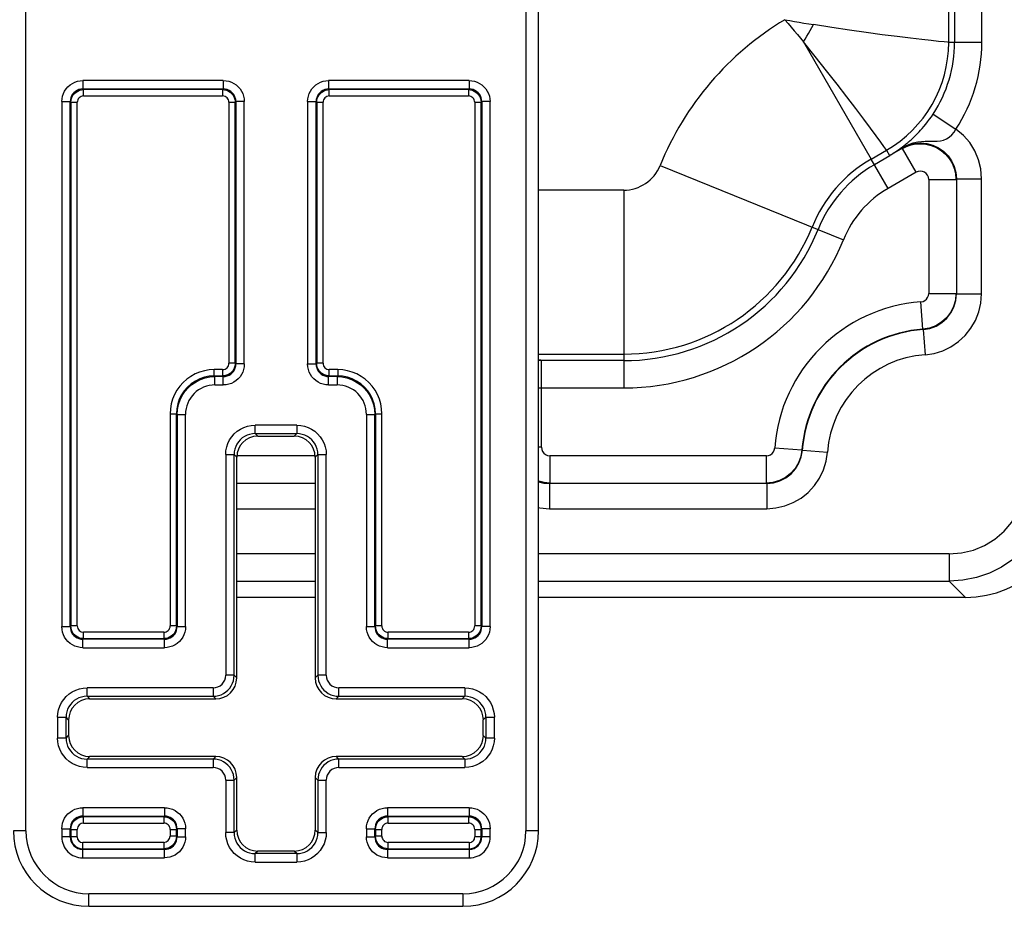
# Model space of a CAD drawing. Header units: inches. Extents: x 0 to 56.7, y 0 to 36.7.
# Tile 40 of 50: x 49.7 to 52, y 16 to 18.1. Entities that reach past the tile are written whole.
import ezdxf

# ---------------------------------------------------------------- set-up
doc = ezdxf.new("R2010")
doc.units = ezdxf.units.IN
doc.header["$LTSCALE"] = 3.116667
doc.header["$MEASUREMENT"] = 0
doc.layers.add('_135375', color=7, linetype='CONTINUOUS')
doc.layers.add('_145643', color=7, linetype='CONTINUOUS')

msp = doc.modelspace()

# ---------------------------------------------------------------- linework, layer by layer
at = {"layer": '_135375', "color": 9, "linetype": 'Continuous'}
for p, q in [((49.7098, 16.1817), (49.7098, 19.0717)), ((50.8998, 19.0717), (50.8998, 16.1817)), ((50.1795, 17.9664), (49.8452, 17.9664)), ((49.8452, 17.9664), (49.8452, 17.9464)), ((50.1795, 17.9664), (50.1795, 17.9464)), ((50.7645, 17.9664), (50.4302, 17.9664)), ((50.4302, 17.9664), (50.4302, 17.9464)), ((50.7645, 17.9664), (50.7645, 17.9464)), ((49.8452, 17.9464), (50.1795, 17.9464)), ((49.8452, 17.9464), (49.8468, 17.9448)), ((50.1779, 17.9448), (49.8468, 17.9448)), ((49.8468, 17.9298), (49.8468, 17.9448)), ((49.8468, 17.9298), (50.1779, 17.9298)), ((50.1779, 17.9448), (50.1795, 17.9464)), ((50.1779, 17.9448), (50.1779, 17.9298)), ((50.4302, 17.9464), (50.7645, 17.9464)), ((50.4302, 17.9464), (50.4318, 17.9448)), ((50.7629, 17.9448), (50.4318, 17.9448)), ((50.4318, 17.9298), (50.4318, 17.9448)), ((50.4318, 17.9298), (50.7629, 17.9298)), ((50.7629, 17.9448), (50.7645, 17.9464)), ((50.7629, 17.9448), (50.7629, 17.9298)), ((49.7952, 17.9164), (49.8152, 17.9164)), ((49.7952, 17.9164), (49.7952, 16.6671)), ((49.8168, 17.9148), (49.8152, 17.9164)), ((49.8152, 16.6671), (49.8152, 17.9164)), ((49.8168, 17.9148), (49.8318, 17.9148)), ((49.8168, 17.9148), (49.8168, 16.6687)), ((49.8318, 16.6687), (49.8318, 17.9148)), ((50.1929, 17.9148), (50.2079, 17.9148)), ((50.1929, 17.9148), (50.1929, 17.2937)), ((50.2095, 17.9164), (50.2079, 17.9148)), ((50.2079, 17.2937), (50.2079, 17.9148)), ((50.2295, 17.9164), (50.2095, 17.9164)), ((50.2095, 17.9164), (50.2095, 17.2921)), ((50.2295, 17.2921), (50.2295, 17.9164)), ((50.3802, 17.9164), (50.4002, 17.9164)), ((50.3802, 17.9164), (50.3802, 17.2921)), ((50.4018, 17.9148), (50.4002, 17.9164)), ((50.4002, 17.2921), (50.4002, 17.9164)), ((50.4018, 17.9148), (50.4168, 17.9148)), ((50.4018, 17.9148), (50.4018, 17.2937)), ((50.4168, 17.2937), (50.4168, 17.9148)), ((50.7779, 17.9148), (50.7929, 17.9148)), ((50.7779, 17.9148), (50.7779, 16.6687)), ((50.7945, 17.9164), (50.7929, 17.9148)), ((50.7929, 16.6687), (50.7929, 17.9148)), ((50.8145, 17.9164), (50.7945, 17.9164)), ((50.7945, 17.9164), (50.7945, 16.6671)), ((50.8145, 16.6671), (50.8145, 17.9164)), ((50.1779, 17.2787), (50.1579, 17.2787)), ((50.1579, 17.2637), (50.1579, 17.2787)), ((50.1779, 17.2787), (50.1779, 17.2637)), ((50.2079, 17.2937), (50.1929, 17.2937)), ((50.2079, 17.2937), (50.2095, 17.2921)), ((50.2295, 17.2921), (50.2095, 17.2921)), ((50.3802, 17.2921), (50.4002, 17.2921)), ((50.4002, 17.2921), (50.4018, 17.2937)), ((50.4168, 17.2937), (50.4018, 17.2937)), ((50.4518, 17.2787), (50.4318, 17.2787)), ((50.4318, 17.2637), (50.4318, 17.2787)), ((50.4518, 17.2787), (50.4518, 17.2637)), ((50.1579, 17.2637), (50.1779, 17.2637)), ((50.1579, 17.2637), (50.1595, 17.2621)), ((50.1795, 17.2621), (50.1595, 17.2621)), ((50.1595, 17.2421), (50.1595, 17.2621)), ((50.1795, 17.2621), (50.1779, 17.2637)), ((50.1795, 17.2421), (50.1795, 17.2621)), ((50.4318, 17.2637), (50.4302, 17.2621)), ((50.4502, 17.2621), (50.4302, 17.2621)), ((50.4302, 17.2421), (50.4302, 17.2621)), ((50.4318, 17.2637), (50.4518, 17.2637)), ((50.4502, 17.2621), (50.4518, 17.2637)), ((50.4502, 17.2621), (50.4502, 17.2421)), ((50.1595, 17.2421), (50.1795, 17.2421)), ((50.4302, 17.2421), (50.4502, 17.2421)), ((50.0529, 17.1737), (50.0679, 17.1737)), ((50.0529, 17.1737), (50.0529, 16.6687)), ((50.0695, 17.1721), (50.0679, 17.1737)), ((50.0679, 16.6687), (50.0679, 17.1737)), ((50.0695, 17.1721), (50.0895, 17.1721)), ((50.0695, 17.1721), (50.0695, 16.6671)), ((50.0895, 16.6671), (50.0895, 17.1721)), ((50.5202, 17.1721), (50.5402, 17.1721)), ((50.5202, 17.1721), (50.5202, 16.6671)), ((50.5418, 17.1737), (50.5402, 17.1721)), ((50.5402, 16.6671), (50.5402, 17.1721)), ((50.5418, 17.1737), (50.5568, 17.1737)), ((50.5418, 17.1737), (50.5418, 16.6687)), ((50.5568, 16.6687), (50.5568, 17.1737)), ((50.3545, 17.1464), (50.2552, 17.1464)), ((50.2552, 17.1264), (50.2552, 17.1464)), ((50.3545, 17.1464), (50.3545, 17.1264)), ((50.2552, 17.1264), (50.3545, 17.1264)), ((50.2552, 17.1264), (50.2614, 17.1202)), ((50.3483, 17.1202), (50.3545, 17.1264)), ((50.1852, 17.0764), (50.2052, 17.0764)), ((50.1852, 17.0764), (50.1852, 16.5514)), ((50.2114, 17.0702), (50.2052, 17.0764)), ((50.2052, 16.5514), (50.2052, 17.0764)), ((50.4045, 17.0764), (50.3983, 17.0702)), ((50.4045, 17.0764), (50.4245, 17.0764)), ((50.4045, 17.0764), (50.4045, 16.5514)), ((50.4245, 16.5514), (50.4245, 17.0764)), ((49.7952, 16.6671), (49.8152, 16.6671)), ((49.8152, 16.6671), (49.8168, 16.6687)), ((49.8318, 16.6687), (49.8168, 16.6687)), ((50.0679, 16.6687), (50.0529, 16.6687)), ((50.0679, 16.6687), (50.0695, 16.6671)), ((50.0695, 16.6671), (50.0895, 16.6671)), ((50.5202, 16.6671), (50.5402, 16.6671)), ((50.5402, 16.6671), (50.5418, 16.6687)), ((50.5568, 16.6687), (50.5418, 16.6687)), ((50.7929, 16.6687), (50.7779, 16.6687)), ((50.7929, 16.6687), (50.7945, 16.6671)), ((50.8145, 16.6671), (50.7945, 16.6671)), ((49.8468, 16.6387), (49.8452, 16.6371)), ((50.0379, 16.6537), (49.8468, 16.6537)), ((49.8468, 16.6387), (49.8468, 16.6537)), ((49.8468, 16.6387), (50.0379, 16.6387)), ((50.0379, 16.6537), (50.0379, 16.6387)), ((50.0395, 16.6371), (50.0379, 16.6387)), ((50.5718, 16.6387), (50.5702, 16.6371)), ((50.7629, 16.6537), (50.5718, 16.6537)), ((50.5718, 16.6387), (50.5718, 16.6537)), ((50.5718, 16.6387), (50.7629, 16.6387)), ((50.7629, 16.6537), (50.7629, 16.6387)), ((50.7645, 16.6371), (50.7629, 16.6387)), ((50.0395, 16.6371), (49.8452, 16.6371)), ((49.8452, 16.6171), (49.8452, 16.6371)), ((49.8452, 16.6171), (50.0395, 16.6171)), ((50.0395, 16.6171), (50.0395, 16.6371)), ((50.7645, 16.6371), (50.5702, 16.6371)), ((50.5702, 16.6171), (50.5702, 16.6371)), ((50.5702, 16.6171), (50.7645, 16.6171)), ((50.7645, 16.6171), (50.7645, 16.6371)), ((50.2052, 16.5514), (50.1852, 16.5514)), ((50.2052, 16.5514), (50.2114, 16.5452)), ((50.3983, 16.5452), (50.4045, 16.5514)), ((50.4245, 16.5514), (50.4045, 16.5514)), ((50.1552, 16.5214), (49.8552, 16.5214)), ((49.8552, 16.5014), (49.8552, 16.5214)), ((50.1552, 16.5214), (50.1552, 16.5014)), ((50.7545, 16.5214), (50.4545, 16.5214)), ((50.4545, 16.5014), (50.4545, 16.5214)), ((50.7545, 16.5214), (50.7545, 16.5014)), ((49.8552, 16.5014), (50.1552, 16.5014)), ((49.8552, 16.5014), (49.8614, 16.4952)), ((50.1614, 16.4952), (50.1552, 16.5014)), ((50.4545, 16.5014), (50.4483, 16.4952)), ((50.4545, 16.5014), (50.7545, 16.5014)), ((50.7483, 16.4952), (50.7545, 16.5014)), ((49.7852, 16.4514), (49.8052, 16.4514)), ((49.7852, 16.4514), (49.7852, 16.4021)), ((49.8114, 16.4452), (49.8052, 16.4514)), ((49.8052, 16.4021), (49.8052, 16.4514)), ((50.8045, 16.4514), (50.7983, 16.4452)), ((50.8045, 16.4514), (50.8245, 16.4514)), ((50.8045, 16.4514), (50.8045, 16.4021)), ((50.8245, 16.4021), (50.8245, 16.4514)), ((49.8052, 16.4021), (49.8114, 16.4083)), ((50.7983, 16.4083), (50.8045, 16.4021)), ((49.8052, 16.4021), (49.7852, 16.4021)), ((50.8245, 16.4021), (50.8045, 16.4021)), ((49.8614, 16.3583), (49.8552, 16.3521)), ((50.1552, 16.3521), (50.1614, 16.3583)), ((50.4483, 16.3583), (50.4545, 16.3521)), ((50.7545, 16.3521), (50.7483, 16.3583)), ((50.1552, 16.3521), (49.8552, 16.3521)), ((49.8552, 16.3321), (49.8552, 16.3521)), ((50.1552, 16.3521), (50.1552, 16.3321)), ((50.7545, 16.3521), (50.4545, 16.3521)), ((50.4545, 16.3321), (50.4545, 16.3521)), ((50.7545, 16.3521), (50.7545, 16.3321)), ((49.8552, 16.3321), (50.1552, 16.3321)), ((50.4545, 16.3321), (50.7545, 16.3321)), ((50.1852, 16.3021), (50.2052, 16.3021)), ((50.1852, 16.3021), (50.1852, 16.1771)), ((50.2114, 16.3083), (50.2052, 16.3021)), ((50.2052, 16.1771), (50.2052, 16.3021)), ((50.4045, 16.3021), (50.3983, 16.3083)), ((50.4045, 16.3021), (50.4245, 16.3021)), ((50.4045, 16.3021), (50.4045, 16.1771)), ((50.4245, 16.1771), (50.4245, 16.3021)), ((50.0395, 16.2364), (49.8452, 16.2364)), ((49.8452, 16.2364), (49.8452, 16.2164)), ((49.8452, 16.2164), (50.0395, 16.2164)), ((49.8452, 16.2164), (49.8468, 16.2148)), ((50.0379, 16.2148), (50.0395, 16.2164)), ((50.0395, 16.2364), (50.0395, 16.2164)), ((50.7645, 16.2364), (50.5702, 16.2364)), ((50.5702, 16.2364), (50.5702, 16.2164)), ((50.5702, 16.2164), (50.7645, 16.2164)), ((50.5702, 16.2164), (50.5718, 16.2148)), ((50.7629, 16.2148), (50.7645, 16.2164)), ((50.7645, 16.2364), (50.7645, 16.2164)), ((50.0379, 16.2148), (49.8468, 16.2148)), ((49.8468, 16.1998), (49.8468, 16.2148)), ((49.8468, 16.1998), (50.0379, 16.1998)), ((50.0379, 16.2148), (50.0379, 16.1998)), ((50.7629, 16.2148), (50.5718, 16.2148)), ((50.5718, 16.1998), (50.5718, 16.2148)), ((50.5718, 16.1998), (50.7629, 16.1998)), ((50.7629, 16.2148), (50.7629, 16.1998)), ((49.7098, 16.1817), (49.6798, 16.1817)), ((49.7952, 16.1864), (49.8152, 16.1864)), ((49.7952, 16.1864), (49.7952, 16.1667)), ((49.8168, 16.1848), (49.8152, 16.1864)), ((49.8152, 16.1667), (49.8152, 16.1864)), ((49.8168, 16.1848), (49.8318, 16.1848)), ((49.8168, 16.1848), (49.8168, 16.1667)), ((49.8318, 16.1667), (49.8318, 16.1848)), ((50.0529, 16.1848), (50.0679, 16.1848)), ((50.0529, 16.1848), (50.0529, 16.1687)), ((50.0695, 16.1864), (50.0679, 16.1848)), ((50.0679, 16.1687), (50.0679, 16.1848)), ((50.0895, 16.1864), (50.0695, 16.1864)), ((50.0695, 16.1864), (50.0695, 16.1671)), ((50.0895, 16.1671), (50.0895, 16.1864)), ((50.2052, 16.1771), (50.1852, 16.1771)), ((50.2052, 16.1771), (50.2114, 16.1833)), ((50.3983, 16.1833), (50.4045, 16.1771)), ((50.4045, 16.1771), (50.4245, 16.1771)), ((50.5202, 16.1864), (50.5402, 16.1864)), ((50.5202, 16.1864), (50.5202, 16.1671)), ((50.5418, 16.1848), (50.5402, 16.1864)), ((50.5402, 16.1671), (50.5402, 16.1864)), ((50.5418, 16.1848), (50.5568, 16.1848)), ((50.5418, 16.1848), (50.5418, 16.1687)), ((50.5568, 16.1687), (50.5568, 16.1848)), ((50.7779, 16.1848), (50.7929, 16.1848)), ((50.7779, 16.1848), (50.7779, 16.1667)), ((50.7945, 16.1864), (50.7929, 16.1848)), ((50.7929, 16.1667), (50.7929, 16.1848)), ((50.8145, 16.1864), (50.7945, 16.1864)), ((50.7945, 16.1864), (50.7945, 16.1667)), ((50.8145, 16.1667), (50.8145, 16.1864)), ((50.9298, 16.1817), (50.8998, 16.1817)), ((49.8318, 16.1667), (49.7952, 16.1667)), ((50.0379, 16.1537), (49.8448, 16.1537)), ((49.8448, 16.1171), (49.8448, 16.1537)), ((50.0379, 16.1537), (50.0379, 16.1387)), ((50.0679, 16.1687), (50.0529, 16.1687)), ((50.0679, 16.1687), (50.0695, 16.1671)), ((50.0695, 16.1671), (50.0895, 16.1671)), ((50.5202, 16.1671), (50.5402, 16.1671)), ((50.5402, 16.1671), (50.5418, 16.1687)), ((50.5568, 16.1687), (50.5418, 16.1687)), ((50.7648, 16.1537), (50.5718, 16.1537)), ((50.5718, 16.1387), (50.5718, 16.1537)), ((50.7648, 16.1537), (50.7648, 16.1171)), ((50.8145, 16.1667), (50.7779, 16.1667)), ((49.8448, 16.1387), (50.0379, 16.1387)), ((50.0395, 16.1371), (49.8448, 16.1371)), ((50.0395, 16.1371), (50.0379, 16.1387)), ((50.0395, 16.1171), (50.0395, 16.1371)), ((50.2614, 16.1333), (50.2552, 16.1271)), ((50.3545, 16.1271), (50.2552, 16.1271)), ((50.2552, 16.1071), (50.2552, 16.1271)), ((50.3545, 16.1271), (50.3483, 16.1333)), ((50.3545, 16.1271), (50.3545, 16.1071)), ((50.5718, 16.1387), (50.5702, 16.1371)), ((50.7648, 16.1371), (50.5702, 16.1371)), ((50.5702, 16.1371), (50.5702, 16.1171)), ((50.5718, 16.1387), (50.7648, 16.1387)), ((49.8448, 16.1171), (50.0395, 16.1171)), ((50.2552, 16.1071), (50.3545, 16.1071)), ((50.5702, 16.1171), (50.7648, 16.1171)), ((50.7498, 16.0317), (49.8598, 16.0317)), ((49.8598, 16.0017), (49.8598, 16.0317)), ((50.7498, 16.0317), (50.7498, 16.0017))]:
    msp.add_line(p, q, dxfattribs=at)
at = {"layer": '_135375', "color": 7, "linetype": 'Continuous'}
for p, q in [((50.9298, 16.1817), (50.9298, 19.0717)), ((50.2614, 17.1202), (50.3483, 17.1202)), ((50.2114, 16.5452), (50.2114, 17.0702)), ((50.3983, 17.0702), (50.3983, 16.5452)), ((49.8614, 16.4952), (50.1614, 16.4952)), ((50.4483, 16.4952), (50.7483, 16.4952)), ((49.8114, 16.4452), (49.8114, 16.4083)), ((50.7983, 16.4083), (50.7983, 16.4452)), ((50.1614, 16.3583), (49.8614, 16.3583)), ((50.7483, 16.3583), (50.4483, 16.3583)), ((50.2114, 16.1833), (50.2114, 16.3083)), ((50.3983, 16.3083), (50.3983, 16.1833)), ((50.3483, 16.1333), (50.2614, 16.1333)), ((49.8598, 16.0017), (50.7498, 16.0017))]:
    msp.add_line(p, q, dxfattribs=at)
at = {"layer": '_135375', "color": 9, "linetype": 'Continuous'}
for points in [[(49.7952, 17.9164), (49.7956, 17.923), (49.7969, 17.9294), (49.799, 17.9356), (49.8019, 17.9414), (49.8055, 17.9469), (49.8098, 17.9518), (49.8147, 17.9561), (49.8202, 17.9597), (49.826, 17.9626), (49.8322, 17.9647), (49.8386, 17.966), (49.8452, 17.9664)], [(50.1795, 17.9664), (50.1861, 17.966), (50.1925, 17.9647), (50.1987, 17.9626), (50.2045, 17.9597), (50.21, 17.9561), (50.2149, 17.9518), (50.2192, 17.9469), (50.2228, 17.9414), (50.2257, 17.9356), (50.2278, 17.9294), (50.2291, 17.923), (50.2295, 17.9164)], [(50.3802, 17.9164), (50.3806, 17.923), (50.3819, 17.9294), (50.384, 17.9356), (50.3869, 17.9414), (50.3905, 17.9469), (50.3948, 17.9518), (50.3997, 17.9561), (50.4052, 17.9597), (50.411, 17.9626), (50.4172, 17.9647), (50.4236, 17.966), (50.4302, 17.9664)], [(50.7645, 17.9664), (50.7711, 17.966), (50.7775, 17.9647), (50.7837, 17.9626), (50.7895, 17.9597), (50.795, 17.9561), (50.7999, 17.9518), (50.8042, 17.9469), (50.8078, 17.9414), (50.8107, 17.9356), (50.8128, 17.9294), (50.8141, 17.923), (50.8145, 17.9164)], [(49.8452, 17.9464), (49.8405, 17.946), (49.8359, 17.9449), (49.8316, 17.9431), (49.8275, 17.9407), (49.824, 17.9376), (49.8209, 17.934), (49.8185, 17.93), (49.8167, 17.9257), (49.8156, 17.9211), (49.8152, 17.9164)], [(50.2095, 17.9164), (50.2091, 17.9211), (50.208, 17.9257), (50.2062, 17.93), (50.2038, 17.934), (50.2007, 17.9376), (50.1971, 17.9407), (50.1931, 17.9431), (50.1888, 17.9449), (50.1842, 17.946), (50.1795, 17.9464)], [(50.4302, 17.9464), (50.4255, 17.946), (50.4209, 17.9449), (50.4166, 17.9431), (50.4125, 17.9407), (50.409, 17.9376), (50.4059, 17.934), (50.4035, 17.93), (50.4017, 17.9257), (50.4006, 17.9211), (50.4002, 17.9164)], [(50.7945, 17.9164), (50.7941, 17.9211), (50.793, 17.9257), (50.7912, 17.93), (50.7888, 17.934), (50.7857, 17.9376), (50.7821, 17.9407), (50.7781, 17.9431), (50.7738, 17.9449), (50.7692, 17.946), (50.7645, 17.9464)], [(50.1579, 17.2787), (50.1461, 17.278), (50.1345, 17.276), (50.1232, 17.2728), (50.1124, 17.2683), (50.1021, 17.2626), (50.0925, 17.2558), (50.0837, 17.2479), (50.0758, 17.2391), (50.069, 17.2295), (50.0633, 17.2192), (50.0588, 17.2084), (50.0556, 17.197), (50.0536, 17.1855), (50.0529, 17.1737)], [(50.1795, 17.2621), (50.1842, 17.2625), (50.1888, 17.2636), (50.1931, 17.2654), (50.1971, 17.2678), (50.2007, 17.2709), (50.2038, 17.2745), (50.2062, 17.2785), (50.208, 17.2828), (50.2091, 17.2874), (50.2095, 17.2921)], [(50.2295, 17.2921), (50.2291, 17.2855), (50.2278, 17.2791), (50.2257, 17.2729), (50.2228, 17.2671), (50.2192, 17.2616), (50.2149, 17.2567), (50.21, 17.2524), (50.2045, 17.2488), (50.1987, 17.2459), (50.1925, 17.2438), (50.1861, 17.2425), (50.1795, 17.2421)], [(50.4302, 17.2421), (50.4236, 17.2425), (50.4172, 17.2438), (50.411, 17.2459), (50.4052, 17.2488), (50.3997, 17.2524), (50.3948, 17.2567), (50.3905, 17.2616), (50.3869, 17.2671), (50.384, 17.2729), (50.3819, 17.2791), (50.3806, 17.2855), (50.3802, 17.2921)], [(50.4002, 17.2921), (50.4006, 17.2874), (50.4017, 17.2828), (50.4035, 17.2785), (50.4059, 17.2745), (50.409, 17.2709), (50.4125, 17.2678), (50.4166, 17.2654), (50.4209, 17.2636), (50.4255, 17.2625), (50.4302, 17.2621)], [(50.5568, 17.1737), (50.5561, 17.1855), (50.5541, 17.197), (50.5509, 17.2084), (50.5464, 17.2192), (50.5407, 17.2295), (50.5339, 17.2391), (50.526, 17.2479), (50.5172, 17.2558), (50.5076, 17.2626), (50.4973, 17.2683), (50.4865, 17.2728), (50.4751, 17.276), (50.4636, 17.278), (50.4518, 17.2787)], [(50.1579, 17.2637), (50.1462, 17.2629), (50.1346, 17.2606), (50.1235, 17.2568), (50.1129, 17.2516), (50.1031, 17.2451), (50.0943, 17.2373), (50.0865, 17.2285), (50.08, 17.2187), (50.0748, 17.2081), (50.071, 17.197), (50.0687, 17.1854), (50.0679, 17.1737)], [(50.0695, 17.1721), (50.0703, 17.1839), (50.0726, 17.1954), (50.0764, 17.2065), (50.0816, 17.2171), (50.0881, 17.2269), (50.0959, 17.2357), (50.1047, 17.2435), (50.1145, 17.25), (50.1251, 17.2552), (50.1362, 17.259), (50.1477, 17.2613), (50.1595, 17.2621)], [(50.4502, 17.2621), (50.4619, 17.2613), (50.4735, 17.259), (50.4846, 17.2552), (50.4952, 17.25), (50.505, 17.2435), (50.5138, 17.2357), (50.5216, 17.2269), (50.5281, 17.2171), (50.5333, 17.2065), (50.5371, 17.1954), (50.5394, 17.1839), (50.5402, 17.1721)], [(50.5418, 17.1737), (50.541, 17.1854), (50.5387, 17.197), (50.5349, 17.2081), (50.5297, 17.2187), (50.5232, 17.2285), (50.5154, 17.2373), (50.5066, 17.2451), (50.4968, 17.2516), (50.4862, 17.2568), (50.4751, 17.2606), (50.4635, 17.2629), (50.4518, 17.2637)], [(50.1852, 17.0764), (50.1858, 17.0857), (50.1876, 17.0946), (50.1905, 17.1032), (50.1946, 17.1114), (50.1997, 17.119), (50.2057, 17.1259), (50.2126, 17.1319), (50.2201, 17.137), (50.2283, 17.1411), (50.237, 17.144), (50.2459, 17.1458), (50.2552, 17.1464)], [(50.3545, 17.1464), (50.3638, 17.1458), (50.3727, 17.144), (50.3813, 17.1411), (50.3895, 17.137), (50.3971, 17.1319), (50.404, 17.1259), (50.41, 17.119), (50.4151, 17.1115), (50.4192, 17.1032), (50.4221, 17.0946), (50.4239, 17.0857), (50.4245, 17.0764)], [(50.2552, 17.1264), (50.2487, 17.126), (50.2422, 17.1247), (50.236, 17.1226), (50.2302, 17.1197), (50.2247, 17.1161), (50.2198, 17.1118), (50.2155, 17.1069), (50.2119, 17.1014), (50.209, 17.0955), (50.2069, 17.0894), (50.2056, 17.0829), (50.2052, 17.0764)], [(50.4045, 17.0764), (50.4041, 17.0829), (50.4028, 17.0894), (50.4007, 17.0955), (50.3978, 17.1014), (50.3942, 17.1069), (50.3899, 17.1118), (50.3849, 17.1161), (50.3795, 17.1197), (50.3736, 17.1226), (50.3675, 17.1247), (50.361, 17.126), (50.3545, 17.1264)], [(49.8452, 16.6171), (49.8386, 16.6175), (49.8322, 16.6188), (49.826, 16.6209), (49.8202, 16.6238), (49.8147, 16.6274), (49.8098, 16.6317), (49.8055, 16.6366), (49.8019, 16.6421), (49.799, 16.6479), (49.7969, 16.6541), (49.7956, 16.6605), (49.7952, 16.6671)], [(49.8152, 16.6671), (49.8156, 16.6624), (49.8167, 16.6578), (49.8185, 16.6535), (49.8209, 16.6495), (49.824, 16.6459), (49.8275, 16.6428), (49.8316, 16.6404), (49.8359, 16.6386), (49.8405, 16.6375), (49.8452, 16.6371)], [(50.0395, 16.6371), (50.0442, 16.6375), (50.0488, 16.6386), (50.0531, 16.6404), (50.0571, 16.6428), (50.0607, 16.6459), (50.0638, 16.6495), (50.0662, 16.6535), (50.068, 16.6578), (50.0691, 16.6624), (50.0695, 16.6671)], [(50.0895, 16.6671), (50.0891, 16.6605), (50.0878, 16.6541), (50.0857, 16.6479), (50.0828, 16.6421), (50.0792, 16.6366), (50.0749, 16.6317), (50.07, 16.6274), (50.0645, 16.6238), (50.0587, 16.6209), (50.0525, 16.6188), (50.0461, 16.6175), (50.0395, 16.6171)], [(50.5702, 16.6171), (50.5636, 16.6175), (50.5572, 16.6188), (50.551, 16.6209), (50.5452, 16.6238), (50.5397, 16.6274), (50.5348, 16.6317), (50.5305, 16.6366), (50.5269, 16.6421), (50.524, 16.6479), (50.5219, 16.6541), (50.5206, 16.6605), (50.5202, 16.6671)], [(50.5402, 16.6671), (50.5406, 16.6624), (50.5417, 16.6578), (50.5435, 16.6535), (50.5459, 16.6495), (50.549, 16.6459), (50.5525, 16.6428), (50.5566, 16.6404), (50.5609, 16.6386), (50.5655, 16.6375), (50.5702, 16.6371)], [(50.7645, 16.6371), (50.7692, 16.6375), (50.7738, 16.6386), (50.7781, 16.6404), (50.7821, 16.6428), (50.7857, 16.6459), (50.7888, 16.6495), (50.7912, 16.6535), (50.793, 16.6578), (50.7941, 16.6624), (50.7945, 16.6671)], [(50.8145, 16.6671), (50.8141, 16.6605), (50.8128, 16.6541), (50.8107, 16.6479), (50.8078, 16.6421), (50.8042, 16.6366), (50.7999, 16.6317), (50.795, 16.6274), (50.7895, 16.6238), (50.7837, 16.6209), (50.7775, 16.6188), (50.7711, 16.6175), (50.7645, 16.6171)], [(49.7852, 16.4514), (49.7858, 16.4607), (49.7876, 16.4696), (49.7905, 16.4782), (49.7946, 16.4864), (49.7997, 16.494), (49.8057, 16.5009), (49.8126, 16.5069), (49.8201, 16.512), (49.8283, 16.5161), (49.837, 16.519), (49.8459, 16.5208), (49.8552, 16.5214)], [(50.7545, 16.5214), (50.7638, 16.5208), (50.7727, 16.519), (50.7813, 16.5161), (50.7895, 16.512), (50.7971, 16.5069), (50.804, 16.5009), (50.81, 16.494), (50.8151, 16.4865), (50.8192, 16.4782), (50.8221, 16.4696), (50.8239, 16.4607), (50.8245, 16.4514)], [(49.8552, 16.5014), (49.8487, 16.501), (49.8422, 16.4997), (49.836, 16.4976), (49.8302, 16.4947), (49.8247, 16.4911), (49.8198, 16.4868), (49.8155, 16.4819), (49.8119, 16.4764), (49.809, 16.4705), (49.8069, 16.4644), (49.8056, 16.4579), (49.8052, 16.4514)], [(50.8045, 16.4514), (50.8041, 16.4579), (50.8028, 16.4644), (50.8007, 16.4705), (50.7978, 16.4764), (50.7942, 16.4819), (50.7899, 16.4868), (50.7849, 16.4911), (50.7795, 16.4947), (50.7736, 16.4976), (50.7675, 16.4997), (50.761, 16.501), (50.7545, 16.5014)], [(49.8552, 16.3321), (49.8459, 16.3327), (49.837, 16.3345), (49.8283, 16.3374), (49.8201, 16.3415), (49.8126, 16.3466), (49.8057, 16.3526), (49.7997, 16.3595), (49.7946, 16.367), (49.7905, 16.3753), (49.7876, 16.3839), (49.7858, 16.3928), (49.7852, 16.4021)], [(49.8052, 16.4021), (49.8056, 16.3956), (49.8069, 16.3891), (49.809, 16.3829), (49.8119, 16.3771), (49.8155, 16.3716), (49.8198, 16.3667), (49.8247, 16.3624), (49.8302, 16.3588), (49.836, 16.3559), (49.8422, 16.3538), (49.8487, 16.3525), (49.8552, 16.3521)], [(50.7545, 16.3521), (50.761, 16.3525), (50.7675, 16.3538), (50.7736, 16.3559), (50.7795, 16.3588), (50.7849, 16.3624), (50.7899, 16.3667), (50.7942, 16.3716), (50.7978, 16.3771), (50.8007, 16.3829), (50.8028, 16.3891), (50.8041, 16.3956), (50.8045, 16.4021)], [(50.8245, 16.4021), (50.8239, 16.3928), (50.8221, 16.3839), (50.8192, 16.3753), (50.8151, 16.3671), (50.81, 16.3595), (50.804, 16.3526), (50.7971, 16.3466), (50.7895, 16.3415), (50.7813, 16.3374), (50.7727, 16.3345), (50.7638, 16.3327), (50.7545, 16.3321)], [(49.7952, 16.1864), (49.7956, 16.193), (49.7969, 16.1994), (49.799, 16.2056), (49.8019, 16.2114), (49.8055, 16.2169), (49.8098, 16.2218), (49.8147, 16.2261), (49.8202, 16.2297), (49.826, 16.2326), (49.8322, 16.2347), (49.8386, 16.236), (49.8452, 16.2364)], [(49.8452, 16.2164), (49.8405, 16.216), (49.8359, 16.2149), (49.8316, 16.2131), (49.8275, 16.2107), (49.824, 16.2076), (49.8209, 16.204), (49.8185, 16.2), (49.8167, 16.1957), (49.8156, 16.1911), (49.8152, 16.1864)], [(50.0395, 16.2364), (50.0461, 16.236), (50.0525, 16.2347), (50.0587, 16.2326), (50.0645, 16.2297), (50.07, 16.2261), (50.0749, 16.2218), (50.0792, 16.2169), (50.0828, 16.2114), (50.0857, 16.2056), (50.0878, 16.1994), (50.0891, 16.193), (50.0895, 16.1864)], [(50.0695, 16.1864), (50.0691, 16.1911), (50.068, 16.1957), (50.0662, 16.2), (50.0638, 16.204), (50.0607, 16.2076), (50.0571, 16.2107), (50.0531, 16.2131), (50.0488, 16.2149), (50.0442, 16.216), (50.0395, 16.2164)], [(50.5202, 16.1864), (50.5206, 16.193), (50.5219, 16.1994), (50.524, 16.2056), (50.5269, 16.2114), (50.5305, 16.2169), (50.5348, 16.2218), (50.5397, 16.2261), (50.5452, 16.2297), (50.551, 16.2326), (50.5572, 16.2347), (50.5636, 16.236), (50.5702, 16.2364)], [(50.5702, 16.2164), (50.5655, 16.216), (50.5609, 16.2149), (50.5566, 16.2131), (50.5525, 16.2107), (50.549, 16.2076), (50.5459, 16.204), (50.5435, 16.2), (50.5417, 16.1957), (50.5406, 16.1911), (50.5402, 16.1864)], [(50.7645, 16.2364), (50.7711, 16.236), (50.7775, 16.2347), (50.7837, 16.2326), (50.7895, 16.2297), (50.795, 16.2261), (50.7999, 16.2218), (50.8042, 16.2169), (50.8078, 16.2114), (50.8107, 16.2056), (50.8128, 16.1994), (50.8141, 16.193), (50.8145, 16.1864)], [(50.7945, 16.1864), (50.7941, 16.1911), (50.793, 16.1957), (50.7912, 16.2), (50.7888, 16.204), (50.7857, 16.2076), (50.7821, 16.2107), (50.7781, 16.2131), (50.7738, 16.2149), (50.7692, 16.216), (50.7645, 16.2164)], [(49.8168, 16.1848), (49.8171, 16.1895), (49.8182, 16.1941), (49.82, 16.1984), (49.8225, 16.2025), (49.8256, 16.206), (49.8291, 16.2091), (49.8331, 16.2116), (49.8375, 16.2134), (49.8421, 16.2145), (49.8468, 16.2148)], [(50.0379, 16.2148), (50.0426, 16.2145), (50.0472, 16.2134), (50.0515, 16.2116), (50.0556, 16.2091), (50.0591, 16.206), (50.0622, 16.2025), (50.0647, 16.1984), (50.0665, 16.1941), (50.0676, 16.1895), (50.0679, 16.1848)], [(50.2552, 16.1071), (50.2459, 16.1077), (50.237, 16.1095), (50.2283, 16.1124), (50.2201, 16.1165), (50.2126, 16.1216), (50.2057, 16.1276), (50.1997, 16.1345), (50.1946, 16.142), (50.1905, 16.1503), (50.1876, 16.1589), (50.1858, 16.1678), (50.1852, 16.1771)], [(50.2052, 16.1771), (50.2056, 16.1706), (50.2069, 16.1641), (50.209, 16.1579), (50.2119, 16.1521), (50.2155, 16.1466), (50.2198, 16.1417), (50.2247, 16.1374), (50.2302, 16.1338), (50.236, 16.1309), (50.2422, 16.1288), (50.2487, 16.1275), (50.2552, 16.1271)], [(50.3545, 16.1271), (50.361, 16.1275), (50.3675, 16.1288), (50.3736, 16.1309), (50.3795, 16.1338), (50.3849, 16.1374), (50.3899, 16.1417), (50.3942, 16.1466), (50.3978, 16.1521), (50.4007, 16.1579), (50.4028, 16.1641), (50.4041, 16.1706), (50.4045, 16.1771)], [(50.4245, 16.1771), (50.4239, 16.1678), (50.4221, 16.1589), (50.4192, 16.1503), (50.4151, 16.1421), (50.41, 16.1345), (50.404, 16.1276), (50.3971, 16.1216), (50.3895, 16.1165), (50.3813, 16.1124), (50.3727, 16.1095), (50.3638, 16.1077), (50.3545, 16.1071)], [(50.0679, 16.1687), (50.0676, 16.164), (50.0665, 16.1594), (50.0647, 16.1551), (50.0622, 16.151), (50.0591, 16.1475), (50.0556, 16.1444), (50.0515, 16.1419), (50.0472, 16.1401), (50.0426, 16.139), (50.0379, 16.1387)], [(50.0395, 16.1371), (50.0442, 16.1375), (50.0488, 16.1386), (50.0531, 16.1404), (50.0571, 16.1428), (50.0607, 16.1459), (50.0638, 16.1495), (50.0662, 16.1535), (50.068, 16.1578), (50.0691, 16.1624), (50.0695, 16.1671)], [(50.0895, 16.1671), (50.0891, 16.1605), (50.0878, 16.1541), (50.0857, 16.1479), (50.0828, 16.1421), (50.0792, 16.1366), (50.0749, 16.1317), (50.07, 16.1274), (50.0645, 16.1238), (50.0587, 16.1209), (50.0525, 16.1188), (50.0461, 16.1175), (50.0395, 16.1171)], [(50.5702, 16.1171), (50.5636, 16.1175), (50.5572, 16.1188), (50.551, 16.1209), (50.5452, 16.1238), (50.5397, 16.1274), (50.5348, 16.1317), (50.5305, 16.1366), (50.5269, 16.1421), (50.524, 16.1479), (50.5219, 16.1541), (50.5206, 16.1605), (50.5202, 16.1671)], [(50.5402, 16.1671), (50.5406, 16.1624), (50.5417, 16.1578), (50.5435, 16.1535), (50.5459, 16.1495), (50.549, 16.1459), (50.5525, 16.1428), (50.5566, 16.1404), (50.5609, 16.1386), (50.5655, 16.1375), (50.5702, 16.1371)]]:
    msp.add_lwpolyline(points, dxfattribs=at)
at = {"layer": '_135375', "color": 7, "linetype": 'Continuous'}
for points in [[(49.8168, 17.9148), (49.8171, 17.9195), (49.8182, 17.9241), (49.82, 17.9284), (49.8225, 17.9325), (49.8256, 17.936), (49.8291, 17.9391), (49.8331, 17.9416), (49.8375, 17.9434), (49.8421, 17.9445), (49.8468, 17.9448)], [(50.1779, 17.9448), (50.1826, 17.9445), (50.1872, 17.9434), (50.1915, 17.9416), (50.1956, 17.9391), (50.1991, 17.936), (50.2022, 17.9325), (50.2047, 17.9284), (50.2065, 17.9241), (50.2076, 17.9195), (50.2079, 17.9148)], [(50.4018, 17.9148), (50.4021, 17.9195), (50.4032, 17.9241), (50.405, 17.9284), (50.4075, 17.9325), (50.4106, 17.936), (50.4141, 17.9391), (50.4181, 17.9416), (50.4225, 17.9434), (50.4271, 17.9445), (50.4318, 17.9448)], [(50.7629, 17.9448), (50.7676, 17.9445), (50.7722, 17.9434), (50.7765, 17.9416), (50.7806, 17.9391), (50.7841, 17.936), (50.7872, 17.9325), (50.7897, 17.9284), (50.7915, 17.9241), (50.7926, 17.9195), (50.7929, 17.9148)], [(50.2079, 17.2937), (50.2076, 17.289), (50.2065, 17.2844), (50.2047, 17.2801), (50.2022, 17.276), (50.1991, 17.2725), (50.1956, 17.2694), (50.1915, 17.2669), (50.1872, 17.2651), (50.1826, 17.264), (50.1779, 17.2637)], [(50.4318, 17.2637), (50.4271, 17.264), (50.4225, 17.2651), (50.4181, 17.2669), (50.4141, 17.2694), (50.4106, 17.2725), (50.4075, 17.276), (50.405, 17.2801), (50.4032, 17.2844), (50.4021, 17.289), (50.4018, 17.2937)], [(49.8468, 16.6387), (49.8421, 16.639), (49.8375, 16.6401), (49.8331, 16.6419), (49.8291, 16.6444), (49.8256, 16.6475), (49.8225, 16.651), (49.82, 16.6551), (49.8182, 16.6594), (49.8171, 16.664), (49.8168, 16.6687)], [(50.0679, 16.6687), (50.0676, 16.664), (50.0665, 16.6594), (50.0647, 16.6551), (50.0622, 16.651), (50.0591, 16.6475), (50.0556, 16.6444), (50.0515, 16.6419), (50.0472, 16.6401), (50.0426, 16.639), (50.0379, 16.6387)], [(50.5718, 16.6387), (50.5671, 16.639), (50.5625, 16.6401), (50.5581, 16.6419), (50.5541, 16.6444), (50.5506, 16.6475), (50.5475, 16.651), (50.545, 16.6551), (50.5432, 16.6594), (50.5421, 16.664), (50.5418, 16.6687)], [(50.7929, 16.6687), (50.7926, 16.664), (50.7915, 16.6594), (50.7897, 16.6551), (50.7872, 16.651), (50.7841, 16.6475), (50.7806, 16.6444), (50.7765, 16.6419), (50.7722, 16.6401), (50.7676, 16.639), (50.7629, 16.6387)], [(50.1552, 16.5014), (50.1618, 16.5018), (50.1682, 16.5031), (50.1744, 16.5052), (50.1802, 16.5081), (50.1857, 16.5118), (50.1906, 16.5161), (50.1949, 16.521), (50.1985, 16.5264), (50.2014, 16.5323), (50.2035, 16.5384), (50.2048, 16.5449), (50.2052, 16.5514)], [(50.4045, 16.5514), (50.4049, 16.5449), (50.4062, 16.5384), (50.4083, 16.5323), (50.4112, 16.5264), (50.4148, 16.521), (50.4191, 16.5161), (50.424, 16.5118), (50.4294, 16.5081), (50.4353, 16.5052), (50.4415, 16.5031), (50.4479, 16.5018), (50.4545, 16.5014)], [(50.2052, 16.3021), (50.2048, 16.3086), (50.2035, 16.3151), (50.2014, 16.3212), (50.1985, 16.3271), (50.1949, 16.3325), (50.1906, 16.3374), (50.1857, 16.3417), (50.1802, 16.3454), (50.1744, 16.3483), (50.1682, 16.3504), (50.1618, 16.3517), (50.1552, 16.3521)], [(50.4545, 16.3521), (50.4479, 16.3517), (50.4415, 16.3504), (50.4353, 16.3483), (50.4294, 16.3454), (50.424, 16.3417), (50.4191, 16.3374), (50.4148, 16.3325), (50.4112, 16.3271), (50.4083, 16.3212), (50.4062, 16.3151), (50.4049, 16.3086), (50.4045, 16.3021)], [(50.5418, 16.1848), (50.5421, 16.1895), (50.5432, 16.1941), (50.545, 16.1984), (50.5475, 16.2025), (50.5506, 16.206), (50.5541, 16.2091), (50.5581, 16.2116), (50.5625, 16.2134), (50.5671, 16.2145), (50.5718, 16.2148)], [(50.7629, 16.2148), (50.7676, 16.2145), (50.7722, 16.2134), (50.7765, 16.2116), (50.7806, 16.2091), (50.7841, 16.206), (50.7872, 16.2025), (50.7897, 16.1984), (50.7915, 16.1941), (50.7926, 16.1895), (50.7929, 16.1848)], [(50.5718, 16.1387), (50.5671, 16.139), (50.5625, 16.1401), (50.5581, 16.1419), (50.5541, 16.1444), (50.5506, 16.1475), (50.5475, 16.151), (50.545, 16.1551), (50.5432, 16.1594), (50.5421, 16.164), (50.5418, 16.1687)]]:
    msp.add_lwpolyline(points, dxfattribs=at)
at = {"layer": '_135375', "color": 9, "linetype": 'Continuous'}
for centre, radius, start, end in [((49.8468, 17.9148), 0.015, 89.9955, 180.0052), ((50.1779, 17.9148), 0.015, 359.9955, 90.0052), ((50.4318, 17.9148), 0.015, 89.9805, 180.0212), ((50.7629, 17.9148), 0.015, 359.9805, 90.0212), ((50.1779, 17.2937), 0.015, 269.9955, 0.0052), ((50.4318, 17.2937), 0.015, 179.9805, 270.0212), ((50.1595, 17.1721), 0.07, 89.9966, 180.0032), ((50.4502, 17.1721), 0.07, 359.9963, 90.0034), ((49.8468, 16.6687), 0.015, 180.0119, 270.0012), ((50.0379, 16.6687), 0.015, 269.9955, 0.0052), ((50.5718, 16.6687), 0.015, 179.9805, 270.0212), ((50.7629, 16.6687), 0.015, 269.9805, 0.0211), ((50.1552, 16.5514), 0.03, 269.9968, 0.0029), ((50.4545, 16.5514), 0.03, 179.9988, 270.0015), ((50.1552, 16.3021), 0.03, 359.9988, 90.0015), ((50.4545, 16.3021), 0.03, 89.9968, 180.0029), ((49.8468, 16.1848), 0.015, 89.9993, 179.9981), ((50.0379, 16.1848), 0.015, 359.9993, 90.0007), ((50.5718, 16.1848), 0.015, 89.9805, 180.0212), ((50.7629, 16.1848), 0.015, 359.9828, 90.0212), ((49.8598, 16.1817), 0.15, 180, 270), ((50.7498, 16.1817), 0.15, 270, 360), ((49.8448, 16.1667), 0.0497, 179.9989, 269.9997), ((49.8448, 16.1667), 0.0297, 180, 270), ((49.8448, 16.1667), 0.0281, 180, 270), ((49.8448, 16.1667), 0.0131, 180, 270), ((50.0379, 16.1687), 0.015, 270.0214, 0.0015), ((50.5718, 16.1687), 0.015, 179.9805, 270.0212), ((50.7648, 16.1667), 0.0497, 269.9988, 360), ((50.7648, 16.1667), 0.0297, 270, 0), ((50.7648, 16.1667), 0.0281, 270, 0), ((50.7648, 16.1667), 0.0131, 269.9968, 0)]:
    msp.add_arc(centre, radius, start, end, dxfattribs=at)
at = {"layer": '_135375', "color": 7, "linetype": 'Continuous'}
for centre, start, end in [((49.8598, 16.1817), 180, 270), ((50.7498, 16.1817), 270, 360)]:
    msp.add_arc(centre, 0.18, start, end, dxfattribs=at)
for centre, major_axis, start_param, end_param in [((50.2614, 17.0702), (0.0354, -0.0354), 2.356347, 3.926839), ((50.3483, 17.0702), (0.0354, 0.0354), -0.785246, 0.785246), ((50.1614, 16.5452), (-0.0354, 0.0354), -3.926839, -2.356347), ((50.4483, 16.5452), (0.0354, 0.0354), 2.356347, 3.926839), ((49.8614, 16.4452), (-0.0354, 0.0354), -0.785246, 0.785246), ((50.7483, 16.4452), (0.0354, 0.0354), -0.785246, 0.785246), ((49.8614, 16.4083), (0.0354, 0.0354), -3.926839, -2.356347), ((50.7483, 16.4083), (0.0354, -0.0354), -0.785246, 0.785246), ((50.1614, 16.3083), (0.0354, 0.0354), -0.785246, 0.785246), ((50.4483, 16.3083), (0.0354, -0.0354), 2.356347, 3.926839), ((50.2614, 16.1833), (0.0354, 0.0354), 2.356347, 3.926839), ((50.3483, 16.1833), (-0.0354, 0.0354), -3.926839, -2.356347)]:
    msp.add_ellipse(centre, major_axis=major_axis, ratio=0.999695, start_param=start_param, end_param=end_param, dxfattribs=at)
at = {"layer": '_145643', "color": 9, "linetype": 'Continuous'}
for p, q in [((51.906, 18.0572), (51.906, 18.507)), ((51.9849, 18.0572), (51.9849, 18.507)), ((51.5602, 18.0583), (51.7212, 17.7795)), ((51.9849, 18.0572), (51.906, 18.0572)), ((51.8689, 17.8868), (51.9232, 17.8511)), ((51.7959, 17.8086), (51.7969, 17.8094)), ((51.7969, 17.8094), (51.7981, 17.8103)), ((51.7981, 17.8103), (51.7993, 17.8113)), ((51.7993, 17.8113), (51.8007, 17.8124)), ((51.8007, 17.8124), (51.8022, 17.8136)), ((51.8022, 17.8136), (51.8039, 17.8149)), ((51.8039, 17.8149), (51.8057, 17.8165)), ((51.8057, 17.8165), (51.8078, 17.8182)), ((51.8078, 17.8182), (51.809, 17.8192)), ((51.7212, 17.7795), (51.7579, 17.8007)), ((51.7579, 17.8007), (51.7651, 17.7882)), ((51.7905, 17.8047), (51.7917, 17.8055)), ((51.7917, 17.8055), (51.7928, 17.8063)), ((51.7928, 17.8063), (51.7938, 17.8071)), ((51.7938, 17.8071), (51.7948, 17.8078)), ((51.7948, 17.8078), (51.7959, 17.8086)), ((51.8282, 17.7484), (51.7957, 17.8047)), ((51.7963, 17.8072), (51.7968, 17.8065)), ((51.2192, 17.7642), (51.6553, 17.5878)), ((51.7614, 17.7098), (51.7212, 17.7795)), ((51.8282, 17.7484), (51.7614, 17.7098)), ((51.8582, 17.7311), (51.9232, 17.7311)), ((51.8582, 17.7311), (51.8582, 17.4598)), ((51.9243, 17.7329), (51.9843, 17.7329)), ((51.9843, 17.4588), (51.9843, 17.7329)), ((51.1323, 17.7056), (50.9298, 17.7056)), ((51.1323, 17.7056), (51.1323, 17.2351)), ((51.8582, 17.4598), (51.9232, 17.4598)), ((51.9243, 17.4588), (51.9843, 17.4588)), ((51.8445, 17.375), (51.8397, 17.4398)), ((51.8445, 17.375), (51.8453, 17.374)), ((51.8453, 17.374), (51.8496, 17.3142)), ((50.9298, 17.3156), (51.1323, 17.3156)), ((50.9354, 17.3012), (50.9298, 17.3006)), ((50.9365, 17.3001), (50.9354, 17.3012)), ((50.9365, 17.0938), (50.9365, 17.3001)), ((50.9298, 17.2351), (51.1323, 17.2351)), ((50.9365, 17.0939), (50.9298, 17.0939)), ((51.4918, 17.0924), (51.5566, 17.0875)), ((51.5576, 17.0867), (51.5566, 17.0875)), ((51.5576, 17.0867), (51.6174, 17.0824)), ((50.3983, 17.0739), (50.2114, 17.0739)), ((50.9565, 17.0739), (50.9564, 17.0089)), ((51.4719, 17.0739), (50.9565, 17.0739)), ((51.4718, 17.0739), (51.4718, 17.0089)), ((50.9564, 17.0089), (50.9431, 17.0099)), ((50.9554, 17.0078), (50.9554, 16.9478)), ((51.4728, 17.0078), (51.4728, 16.9478)), ((50.2114, 16.9478), (50.3983, 16.9478)), ((50.9554, 16.9478), (51.4728, 16.9478)), ((50.3983, 16.8401), (50.2114, 16.8401)), ((51.9072, 16.8401), (50.9298, 16.8401)), ((51.9072, 16.8401), (51.9072, 16.7753)), ((50.2114, 16.7753), (50.3983, 16.7753)), ((50.9298, 16.7753), (51.9072, 16.7753)), ((51.9458, 16.7367), (51.9072, 16.7753))]:
    msp.add_line(p, q, dxfattribs=at)
at = {"layer": '_145643', "color": 7, "linetype": 'Continuous'}
for p, q in [((51.9199, 18.507), (51.9199, 18.0572)), ((51.7656, 17.7873), (51.7289, 17.7661)), ((51.7651, 17.7882), (51.7968, 17.8065)), ((51.9243, 17.7329), (51.9243, 17.4588)), ((50.9365, 17.3001), (50.9298, 17.2995)), ((51.1323, 17.3001), (50.9365, 17.3001)), ((50.3983, 17.0078), (50.2114, 17.0078)), ((51.4728, 17.0078), (50.9554, 17.0078)), ((50.3983, 16.7367), (50.2114, 16.7367)), ((51.9458, 16.7367), (50.9298, 16.7367))]:
    msp.add_line(p, q, dxfattribs=at)
at = {"layer": '_145643', "color": 9, "linetype": 'Continuous'}
for points in [[(51.516, 18.1113), (51.5274, 18.1092), (51.5387, 18.1072), (51.5501, 18.1053), (51.5614, 18.1033), (51.5727, 18.1015), (51.584, 18.0996)], [(51.516, 18.1113), (51.5235, 18.1026), (51.531, 18.0938), (51.5384, 18.085), (51.5457, 18.0762), (51.553, 18.0673), (51.5602, 18.0583)], [(51.5602, 18.0583), (51.5644, 18.0651), (51.5685, 18.0719), (51.5725, 18.0787), (51.5764, 18.0857), (51.5803, 18.0926), (51.584, 18.0996)], [(51.906, 18.0572), (51.9031, 18.0574), (51.8949, 18.0582), (51.8818, 18.0596), (51.864, 18.0615), (51.8416, 18.064), (51.8148, 18.0671), (51.7831, 18.071), (51.7477, 18.0756), (51.7098, 18.0807), (51.6697, 18.0864), (51.6275, 18.0927), (51.584, 18.0996)], [(51.7579, 17.8007), (51.7563, 17.803), (51.7516, 17.8095), (51.744, 17.8201), (51.7333, 17.8347), (51.7198, 17.853), (51.7036, 17.8748), (51.6848, 17.8997), (51.6637, 17.9274), (51.6404, 17.9577), (51.6151, 17.9899), (51.5883, 18.0236), (51.5602, 18.0583)], [(51.809, 17.8192), (51.8102, 17.8203), (51.8116, 17.8214), (51.813, 17.8227), (51.8145, 17.824), (51.8162, 17.8255), (51.818, 17.8271), (51.8199, 17.8289), (51.822, 17.8309), (51.8243, 17.833), (51.8267, 17.8354), (51.8294, 17.8381), (51.8323, 17.8411), (51.8354, 17.8444), (51.8389, 17.8481), (51.8426, 17.8523), (51.8468, 17.8571), (51.8511, 17.8624), (51.8556, 17.8681), (51.8601, 17.8742), (51.8646, 17.8804), (51.8689, 17.8868)], [(51.7963, 17.8072), (51.8031, 17.8109), (51.8112, 17.8145), (51.8214, 17.8179), (51.8321, 17.8203), (51.841, 17.8215), (51.8498, 17.8221), (51.8599, 17.8224), (51.8697, 17.8223), (51.8782, 17.8225), (51.886, 17.8232), (51.8934, 17.8249), (51.9005, 17.8278), (51.907, 17.8321), (51.9131, 17.8377), (51.9185, 17.844), (51.9232, 17.8511)], [(51.9843, 17.7329), (51.9824, 17.7561), (51.977, 17.7782), (51.968, 17.7994), (51.9559, 17.819), (51.941, 17.8361), (51.9232, 17.8511)], [(51.7957, 17.8047), (51.8023, 17.8081), (51.8092, 17.8109)], [(51.7968, 17.8065), (51.8102, 17.8127), (51.8245, 17.8166), (51.8393, 17.8179), (51.854, 17.8166), (51.8684, 17.8127), (51.8818, 17.8065), (51.8939, 17.798), (51.9044, 17.7875), (51.9129, 17.7753), (51.9191, 17.7619), (51.923, 17.7476), (51.9243, 17.7329)], [(51.8092, 17.8109), (51.8162, 17.8132), (51.8235, 17.8148), (51.8308, 17.8157), (51.8382, 17.8161)], [(51.8382, 17.8161), (51.8515, 17.815), (51.8645, 17.8119), (51.8768, 17.8068), (51.8882, 17.7998), (51.8983, 17.7912), (51.907, 17.781), (51.914, 17.7697), (51.9191, 17.7573), (51.9222, 17.7444), (51.9231, 17.7328)], [(51.7651, 17.7882), (51.7704, 17.7913), (51.7756, 17.7944), (51.7808, 17.7975), (51.786, 17.8007), (51.7912, 17.804), (51.7963, 17.8072)], [(51.7651, 17.7882), (51.7695, 17.7908), (51.7738, 17.7934), (51.778, 17.7961), (51.7822, 17.7989), (51.7864, 17.8018), (51.7905, 17.8047)], [(51.7905, 17.8047), (51.7914, 17.8052), (51.7923, 17.8058), (51.7933, 17.8062), (51.7942, 17.8066), (51.7953, 17.807), (51.7963, 17.8072)], [(51.8582, 17.7311), (51.8574, 17.7365), (51.8555, 17.7412), (51.8523, 17.7453), (51.8482, 17.7484), (51.8435, 17.7503), (51.8384, 17.7511), (51.8334, 17.7504), (51.8282, 17.7484)], [(51.8397, 17.4398), (51.8448, 17.4409), (51.8491, 17.443), (51.8529, 17.4462), (51.8558, 17.4502), (51.8575, 17.4547), (51.8582, 17.4598)], [(51.9232, 17.4598), (51.9217, 17.4439), (51.9173, 17.4286), (51.9102, 17.4145), (51.9005, 17.4019), (51.8887, 17.3914), (51.8751, 17.3832), (51.8602, 17.3777), (51.8445, 17.375)], [(51.8453, 17.374), (51.8611, 17.3767), (51.876, 17.3822), (51.8896, 17.3904), (51.9015, 17.4009), (51.9111, 17.4135), (51.9183, 17.4276), (51.9228, 17.4429), (51.9243, 17.4588)], [(51.8496, 17.3142), (51.8712, 17.3174), (51.8917, 17.3237), (51.9113, 17.3331), (51.9293, 17.3452), (51.9453, 17.36), (51.9589, 17.377), (51.9698, 17.3958), (51.9778, 17.416), (51.9826, 17.437), (51.9843, 17.4588)], [(50.9365, 17.0938), (50.9372, 17.0885), (50.9391, 17.0838), (50.9423, 17.0797), (50.9464, 17.0766), (50.9511, 17.0746), (50.9565, 17.0739)], [(51.5566, 17.0875), (51.5539, 17.0718), (51.5484, 17.0569), (51.5402, 17.0434), (51.5297, 17.0316), (51.5171, 17.0219), (51.503, 17.0148), (51.4877, 17.0103), (51.4718, 17.0089)], [(51.4719, 17.0739), (51.4769, 17.0746), (51.4814, 17.0763), (51.4854, 17.0792), (51.4886, 17.083), (51.4907, 17.0873), (51.4918, 17.0924)], [(51.4728, 17.0078), (51.4887, 17.0093), (51.504, 17.0138), (51.5181, 17.0209), (51.5307, 17.0306), (51.5412, 17.0424), (51.5494, 17.056), (51.5549, 17.0709), (51.5576, 17.0867)], [(51.4728, 16.9478), (51.4946, 16.9495), (51.5155, 16.9543), (51.5357, 16.9622), (51.5545, 16.9731), (51.5715, 16.9866), (51.5863, 17.0026), (51.5985, 17.0206), (51.6079, 17.0401), (51.6142, 17.0607), (51.6174, 17.0824)], [(50.9431, 17.0099), (50.9302, 17.013), (50.9298, 17.0132)], [(51.9072, 16.8401), (51.9366, 16.8424), (51.9645, 16.8491), (51.9911, 16.8602), (52.0156, 16.8752), (52.0375, 16.894), (52.0563, 16.9158), (52.0714, 16.9404), (52.0825, 16.9671), (52.0891, 16.9949), (52.0915, 17.0244)], [(52.1563, 17.0244), (52.1541, 16.9918), (52.1477, 16.9598), (52.1372, 16.929), (52.1228, 16.8998), (52.1047, 16.8728), (52.0833, 16.8483), (52.0588, 16.8269), (52.0318, 16.8088), (52.0026, 16.7944), (51.9718, 16.7839), (51.9398, 16.7775), (51.9072, 16.7753)], [(50.9298, 17.0118), (50.9421, 17.0089), (50.9554, 17.0078)], [(50.9298, 16.9503), (50.9325, 16.9497), (50.9554, 16.9478)]]:
    msp.add_lwpolyline(points, dxfattribs=at)
at = {"layer": '_145643', "color": 7, "linetype": 'Continuous'}
msp.add_lwpolyline([(50.9354, 17.3012), (50.9337, 17.3013), (50.9298, 17.3013)], dxfattribs=at)
at = {"layer": '_145643', "color": 9, "linetype": 'Continuous'}
for centre, radius, start, end in [((51.8856, 17.4947), 0.7189, 120.9425, 157.9881), ((51.6098, 18.0572), 0.2961, 300, 360), ((51.6098, 18.0572), 0.375, 326.6688, 359.9998), ((51.1323, 17.7992), 0.0936, 270, 337.9678), ((51.8856, 17.4947), 0.3289, 120, 157.9858), ((51.8856, 17.4947), 0.2484, 120, 157.9858), ((51.1323, 17.7992), 0.4836, 270, 337.9858), ((51.1323, 17.7992), 0.5641, 270, 337.9858), ((51.8673, 17.0642), 0.3766, 94.2062, 175.7179), ((51.8673, 17.0642), 0.2506, 94.0703, 175.8571)]:
    msp.add_arc(centre, radius, start, end, dxfattribs=at)
at = {"layer": '_145643', "color": 7, "linetype": 'Continuous'}
for centre, radius, start, end in [((51.6098, 18.0572), 0.31, 326.6691, 360), ((51.8856, 17.4947), 0.3134, 120, 157.9858), ((51.1323, 17.7992), 0.4991, 270, 337.9858), ((51.8673, 17.0642), 0.3116, 94.2086, 175.7168), ((51.8673, 17.0642), 0.3106, 94.0695, 175.8583)]:
    msp.add_arc(centre, radius, start, end, dxfattribs=at)
msp.add_ellipse((51.9439, 16.9877), major_axis=(-0.1781, 0.1781), ratio=0.992433, start_param=-3.923193, end_param=-2.359993, dxfattribs=at)

doc.saveas('drawing.dxf')
